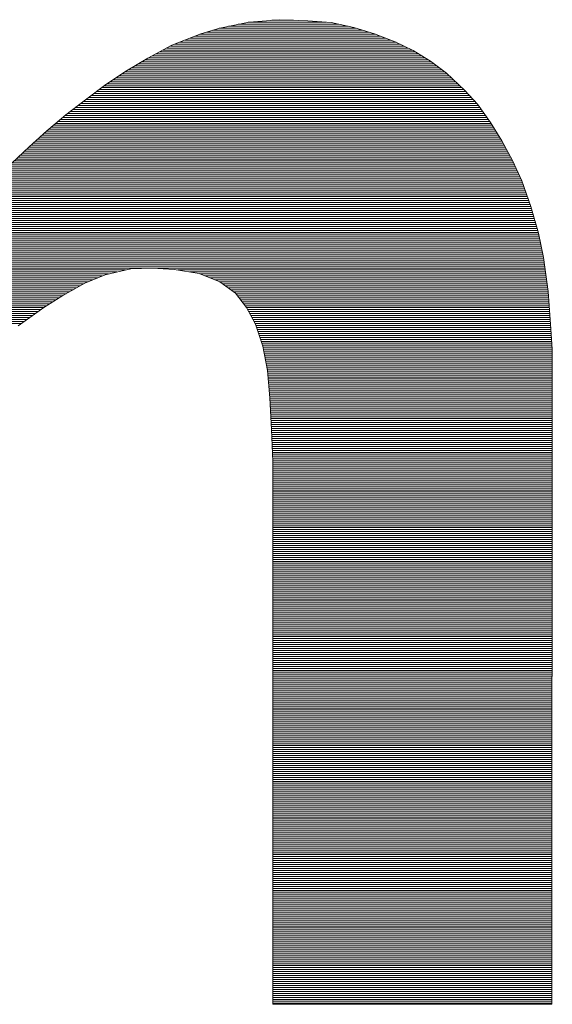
# Paper-space layout 'A3_1_100' of a CAD drawing. Extents: x -5 to 415, y -5 to 292.
# Tile 13 of 26: x 342.23 to 344.34, y 71.46 to 75.36. Entities that reach past the tile are written whole.
import ezdxf
from ezdxf.enums import TextEntityAlignment as Align

# ---------------------------------------------------------------- set-up
doc = ezdxf.new("R2010")
doc.units = 0
doc.layers.get('0').update_dxf_attribs({"lineweight": 0})
doc.layers.add('B_TXT_PLK_BLR', color=7, linetype='Continuous', lineweight=0)
doc.layers.add('B_TXT_PLK_GRD', color=7, linetype='Continuous', lineweight=0)
doc.styles.add('Arial', font='arial.ttf')

# ---------------------------------------------------------------- blocks, each defined once
blk = doc.blocks.new('LOGO_MAINOVA_S')
at = {"color": 170, "linetype": 'Continuous'}
for p, q in [((21.4805, 7.7979), (21.6346, 7.8294)), ((21.578, 7.8178), (22.1086, 7.8178)), ((21.6294, 7.8283), (22.0415, 7.8283)), ((21.6346, 7.8294), (21.795, 7.8419)), ((21.7552, 7.8388), (21.8705, 7.8388)), ((21.795, 7.8419), (21.946, 7.8356)), ((21.946, 7.8356), (22.0687, 7.8262)), ((22.0687, 7.8262), (22.1883, 7.801)), ((21.2257, 7.7067), (21.3798, 7.7664)), ((21.3766, 7.7654), (22.3015, 7.7654)), ((21.3798, 7.7664), (21.4805, 7.7979)), ((21.4102, 7.7759), (22.2679, 7.7759)), ((21.4438, 7.7864), (22.2354, 7.7864)), ((21.4773, 7.7969), (22.2019, 7.7969)), ((21.5266, 7.8073), (22.1589, 7.8073)), ((22.1883, 7.801), (22.2984, 7.7664)), ((22.2984, 7.7664), (22.4085, 7.7255)), ((21.2414, 7.713), (22.4336, 7.713)), ((21.2686, 7.7235), (22.4127, 7.7235)), ((21.2959, 7.7339), (22.3854, 7.7339)), ((21.3232, 7.7444), (22.3581, 7.7444)), ((21.3504, 7.7549), (22.3298, 7.7549)), ((22.4085, 7.7255), (22.5028, 7.6784)), ((21.0998, 7.6375), (21.2257, 7.7067)), ((21.1418, 7.6605), (22.5311, 7.6605)), ((21.1606, 7.671), (22.5144, 7.671)), ((21.1795, 7.6815), (22.4965, 7.6815)), ((21.1994, 7.692), (22.4756, 7.692)), ((21.2183, 7.7025), (22.4546, 7.7025)), ((22.5028, 7.6784), (22.5941, 7.6217)), ((20.9866, 7.5714), (21.0998, 7.6375)), ((21.0495, 7.6081), (22.6129, 7.6081)), ((21.0673, 7.6186), (22.5983, 7.6186)), ((21.0851, 7.6291), (22.5825, 7.6291)), ((21.104, 7.6396), (22.5657, 7.6396)), ((21.1229, 7.65), (22.549, 7.65)), ((22.5941, 7.6217), (22.679, 7.5588)), ((20.8765, 7.4991), (20.9866, 7.5714)), ((20.9625, 7.5557), (22.6821, 7.5557)), ((20.9782, 7.5662), (22.6696, 7.5662)), ((20.996, 7.5766), (22.6549, 7.5766)), ((21.0138, 7.5871), (22.6412, 7.5871)), ((21.0317, 7.5976), (22.6266, 7.5976)), ((22.679, 7.5588), (22.7765, 7.4676)), ((20.8828, 7.5032), (22.7388, 7.5032)), ((20.8985, 7.5137), (22.7272, 7.5137)), ((20.9153, 7.5242), (22.7157, 7.5242)), ((20.931, 7.5347), (22.7052, 7.5347)), ((20.9467, 7.5452), (22.6937, 7.5452)), ((20.7695, 7.4173), (20.8765, 7.4991)), ((20.8136, 7.4508), (22.7922, 7.4508)), ((20.8272, 7.4613), (22.7818, 7.4613)), ((20.8408, 7.4718), (22.7723, 7.4718)), ((20.8545, 7.4823), (22.7608, 7.4823)), ((20.8681, 7.4928), (22.7492, 7.4928)), ((22.7765, 7.4676), (22.8426, 7.3952)), ((20.6657, 7.3386), (20.7695, 7.4173)), ((20.7444, 7.3984), (22.8394, 7.3984)), ((20.758, 7.4089), (22.83, 7.4089)), ((20.7727, 7.4194), (22.8206, 7.4194)), ((20.7863, 7.4298), (22.8111, 7.4298)), ((20.7999, 7.4403), (22.8017, 7.4403)), ((20.6751, 7.346), (22.8772, 7.346)), ((20.6888, 7.3564), (22.8698, 7.3564)), ((20.7035, 7.3669), (22.8625, 7.3669)), ((20.7171, 7.3774), (22.8552, 7.3774)), ((20.7307, 7.3879), (22.8478, 7.3879)), ((22.8426, 7.3952), (22.9118, 7.2977)), ((20.565, 7.2537), (20.6657, 7.3386)), ((20.6122, 7.2935), (22.9139, 7.2935)), ((20.6248, 7.304), (22.9076, 7.304)), ((20.6374, 7.3145), (22.9002, 7.3145)), ((20.65, 7.325), (22.8929, 7.325)), ((20.6615, 7.3355), (22.8845, 7.3355)), ((22.9118, 7.2977), (22.9715, 7.2002)), ((20.4707, 7.1687), (20.565, 7.2537)), ((20.5514, 7.2411), (22.9464, 7.2411)), ((20.5629, 7.2516), (22.9401, 7.2516)), ((20.5745, 7.2621), (22.9338, 7.2621)), ((20.5871, 7.2726), (22.9275, 7.2726)), ((20.5996, 7.283), (22.9212, 7.283)), ((20.5042, 7.1992), (22.9726, 7.1992)), ((20.5158, 7.2096), (22.9653, 7.2096)), ((20.5273, 7.2201), (22.959, 7.2201)), ((20.5399, 7.2306), (22.9527, 7.2306)), ((22.9715, 7.2002), (23.0282, 7.0964)), ((20.3511, 7.0555), (20.4707, 7.1687)), ((20.4476, 7.1467), (23.0009, 7.1467)), ((20.4581, 7.1572), (22.9946, 7.1572)), ((20.4696, 7.1677), (22.9894, 7.1677)), ((20.4812, 7.1782), (22.9831, 7.1782)), ((20.4927, 7.1887), (22.9778, 7.1887)), ((20.392, 7.0943), (23.0292, 7.0943)), ((20.4036, 7.1048), (23.024, 7.1048)), ((20.414, 7.1153), (23.0177, 7.1153)), ((20.4256, 7.1258), (23.0124, 7.1258)), ((20.4361, 7.1362), (23.0061, 7.1362)), ((23.0282, 7.0964), (23.0785, 6.9894)), ((20.3375, 7.0419), (23.0533, 7.0419)), ((20.348, 7.0524), (23.0491, 7.0524)), ((20.3585, 7.0628), (23.0439, 7.0628)), ((20.37, 7.0733), (23.0387, 7.0733)), ((20.3815, 7.0838), (23.0345, 7.0838)), ((20.2872, 6.9894), (23.0785, 6.9894)), ((20.2977, 6.9999), (23.0733, 6.9999)), ((20.3071, 7.0104), (23.0691, 7.0104)), ((20.3176, 7.0209), (23.0638, 7.0209)), ((20.3281, 7.0314), (23.0586, 7.0314)), ((23.0785, 6.9894), (23.1257, 6.8542)), ((16.1232, 6.9475), (23.0932, 6.9475)), ((16.1232, 6.937), (23.0963, 6.937)), ((20.2568, 6.958), (23.089, 6.958)), ((20.2672, 6.9685), (23.0858, 6.9685)), ((20.2767, 6.979), (23.0816, 6.979)), ((16.1232, 6.9265), (23.1005, 6.9265)), ((16.1232, 6.916), (23.1037, 6.916)), ((16.1232, 6.9056), (23.1079, 6.9056)), ((16.1232, 6.8951), (23.111, 6.8951)), ((16.1232, 6.8846), (23.1152, 6.8846)), ((16.1232, 6.8741), (23.1183, 6.8741)), ((16.1232, 6.8636), (23.1225, 6.8636)), ((16.1232, 6.8531), (23.1257, 6.8531)), ((16.1232, 6.8426), (23.1288, 6.8426)), ((16.1232, 6.8322), (23.132, 6.8322)), ((23.1257, 6.8542), (23.1666, 6.7126)), ((16.1232, 6.8217), (23.1351, 6.8217)), ((16.1232, 6.8112), (23.1383, 6.8112)), ((16.1232, 6.8007), (23.1414, 6.8007)), ((16.1232, 6.7902), (23.1446, 6.7902)), ((16.1232, 6.7797), (23.1477, 6.7797)), ((16.1232, 6.7692), (23.1498, 6.7692)), ((16.1232, 6.7588), (23.153, 6.7588)), ((16.1232, 6.7483), (23.1561, 6.7483)), ((16.1232, 6.7378), (23.1592, 6.7378)), ((16.1232, 6.7273), (23.1624, 6.7273)), ((16.1232, 6.7168), (23.1655, 6.7168)), ((16.1232, 6.7063), (23.1676, 6.7063)), ((16.1232, 6.6958), (23.1697, 6.6958)), ((16.1232, 6.6854), (23.1718, 6.6854)), ((16.1232, 6.6749), (23.1739, 6.6749)), ((23.1666, 6.7126), (23.1917, 6.5836)), ((16.1232, 6.6644), (23.176, 6.6644)), ((16.1232, 6.6539), (23.1781, 6.6539)), ((16.1232, 6.6434), (23.1802, 6.6434)), ((16.1232, 6.6329), (23.1823, 6.6329)), ((16.1232, 6.6224), (23.1844, 6.6224)), ((16.1232, 6.612), (23.1865, 6.612)), ((16.1232, 6.6015), (23.1886, 6.6015)), ((16.1232, 6.591), (23.1907, 6.591)), ((16.1232, 6.5805), (23.1917, 6.5805)), ((16.1232, 6.57), (23.1938, 6.57)), ((23.1917, 6.5836), (23.2169, 6.4043)), ((16.1232, 6.5595), (23.1949, 6.5595)), ((16.1232, 6.549), (23.197, 6.549)), ((16.1232, 6.5385), (23.198, 6.5385)), ((16.1232, 6.5281), (23.1991, 6.5281)), ((18.4469, 6.5176), (20.9813, 6.5176)), ((21.0086, 6.5239), (20.8733, 6.4924)), ((21.1218, 6.527), (21.0086, 6.5239)), ((21.2382, 6.5207), (21.1218, 6.527)), ((21.3704, 6.4987), (21.2382, 6.5207)), ((21.2571, 6.5176), (23.2012, 6.5176)), ((18.5056, 6.5071), (20.9362, 6.5071)), ((18.5476, 6.4966), (20.8912, 6.4966)), ((18.5769, 6.4861), (20.8576, 6.4861)), ((18.6052, 6.4756), (20.8324, 6.4756)), ((18.6336, 6.4651), (20.8073, 6.4651)), ((20.8733, 6.4924), (20.7664, 6.4484)), ((21.32, 6.5071), (23.2022, 6.5071)), ((21.4805, 6.4547), (21.3704, 6.4987)), ((21.3756, 6.4966), (23.2043, 6.4966)), ((21.4018, 6.4861), (23.2054, 6.4861)), ((21.428, 6.4756), (23.2064, 6.4756)), ((21.4542, 6.4651), (23.2085, 6.4651)), ((18.6514, 6.4547), (20.7821, 6.4547)), ((18.6671, 6.4442), (20.759, 6.4442)), ((18.6839, 6.4337), (20.7402, 6.4337)), ((18.6996, 6.4232), (20.7223, 6.4232)), ((18.7101, 6.4127), (20.7035, 6.4127)), ((20.7664, 6.4484), (20.65, 6.3823)), ((21.5622, 6.3949), (21.4805, 6.4547)), ((21.4805, 6.4547), (23.2096, 6.4547)), ((21.4951, 6.4442), (23.2117, 6.4442)), ((21.5088, 6.4337), (23.2127, 6.4337)), ((21.5235, 6.4232), (23.2138, 6.4232)), ((21.5381, 6.4127), (23.2159, 6.4127)), ((18.7206, 6.4022), (20.6846, 6.4022)), ((18.7311, 6.3917), (20.6668, 6.3917)), ((18.7416, 6.3813), (20.6479, 6.3813)), ((18.752, 6.3708), (20.6311, 6.3708)), ((18.7615, 6.3603), (20.6143, 6.3603)), ((20.65, 6.3823), (20.5493, 6.3194)), ((21.5518, 6.4022), (23.2169, 6.4022)), ((21.622, 6.3194), (21.5622, 6.3949)), ((21.5643, 6.3917), (23.218, 6.3917)), ((21.5727, 6.3813), (23.219, 6.3813)), ((21.5811, 6.3708), (23.219, 6.3708)), ((21.5895, 6.3603), (23.2201, 6.3603)), ((23.2169, 6.4043), (23.2295, 6.2313)), ((18.7699, 6.3498), (20.5976, 6.3498)), ((18.7783, 6.3393), (20.5808, 6.3393)), ((18.7877, 6.3288), (20.564, 6.3288)), ((18.7961, 6.3183), (20.5483, 6.3183)), ((18.8034, 6.3079), (20.5336, 6.3079)), ((20.5493, 6.3194), (20.414, 6.2219)), ((21.5979, 6.3498), (23.2211, 6.3498)), ((21.6063, 6.3393), (23.2222, 6.3393)), ((21.6147, 6.3288), (23.2222, 6.3288)), ((21.6692, 6.2313), (21.622, 6.3194)), ((21.6231, 6.3183), (23.2232, 6.3183)), ((21.6283, 6.3079), (23.2243, 6.3079)), ((18.8087, 6.2974), (20.5189, 6.2974)), ((18.8139, 6.2869), (20.5042, 6.2869)), ((18.8192, 6.2764), (20.4895, 6.2764)), ((18.8244, 6.2659), (20.4749, 6.2659)), ((18.8286, 6.2554), (20.4602, 6.2554)), ((21.6336, 6.2974), (23.2243, 6.2974)), ((21.6398, 6.2869), (23.2253, 6.2869)), ((21.6451, 6.2764), (23.2264, 6.2764)), ((21.6503, 6.2659), (23.2274, 6.2659)), ((21.6566, 6.2554), (23.2274, 6.2554)), ((18.8328, 6.2449), (20.4466, 6.2449)), ((18.837, 6.2345), (20.4319, 6.2345)), ((21.6619, 6.2449), (23.2284, 6.2449)), ((21.6671, 6.2345), (23.2295, 6.2345)), ((21.707, 6.1149), (21.6692, 6.2313)), ((21.6713, 6.224), (23.2305, 6.224)), ((21.6755, 6.2135), (23.2305, 6.2135)), ((21.6786, 6.203), (23.2316, 6.203)), ((23.2295, 6.2313), (23.2389, 6.0992)), ((21.6818, 6.1925), (23.2326, 6.1925)), ((21.6849, 6.182), (23.2326, 6.182)), ((21.6881, 6.1715), (23.2337, 6.1715)), ((21.6923, 6.1611), (23.2347, 6.1611)), ((21.6954, 6.1506), (23.2358, 6.1506)), ((21.6986, 6.1401), (23.2358, 6.1401)), ((21.7017, 6.1296), (23.2368, 6.1296)), ((21.7059, 6.1191), (23.2379, 6.1191)), ((21.7321, 5.9859), (21.707, 6.1149)), ((21.708, 6.1086), (23.2379, 6.1086)), ((21.7101, 6.0981), (23.2389, 6.0981)), ((23.2389, 6.0992), (23.2358, 2.6326)), ((21.7122, 6.0877), (23.2389, 6.0877)), ((21.7143, 6.0772), (23.2389, 6.0772)), ((21.7164, 6.0667), (23.2389, 6.0667)), ((21.7185, 6.0562), (23.2389, 6.0562)), ((21.7206, 6.0457), (23.2389, 6.0457)), ((21.7227, 6.0352), (23.2389, 6.0352)), ((21.7248, 6.0247), (23.2389, 6.0247)), ((21.7269, 6.0143), (23.2389, 6.0143)), ((21.729, 6.0038), (23.2389, 6.0038)), ((21.7311, 5.9933), (23.2389, 5.9933)), ((21.7447, 5.8412), (21.7321, 5.9859)), ((21.7321, 5.9828), (23.2389, 5.9828)), ((21.7332, 5.9723), (23.2389, 5.9723)), ((21.7342, 5.9618), (23.2389, 5.9618)), ((21.7353, 5.9513), (23.2389, 5.9513)), ((21.7363, 5.9409), (23.2389, 5.9409)), ((21.7374, 5.9304), (23.2389, 5.9304)), ((21.7374, 5.9199), (23.2389, 5.9199)), ((21.7384, 5.9094), (23.2389, 5.9094)), ((21.7395, 5.8989), (23.2389, 5.8989)), ((21.7405, 5.8884), (23.2389, 5.8884)), ((21.7416, 5.8779), (23.2389, 5.8779)), ((21.7426, 5.8675), (23.2389, 5.8675)), ((21.7437, 5.857), (23.2389, 5.857)), ((21.7447, 5.8465), (23.2389, 5.8465)), ((21.7541, 5.6745), (21.7447, 5.8412)), ((21.7447, 5.836), (23.2389, 5.836)), ((21.7458, 5.8255), (23.2389, 5.8255)), ((21.7458, 5.815), (23.2389, 5.815)), ((21.7468, 5.8045), (23.2389, 5.8045)), ((21.7478, 5.7941), (23.2389, 5.7941)), ((21.7478, 5.7836), (23.2389, 5.7836)), ((21.7489, 5.7731), (23.2389, 5.7731)), ((21.7489, 5.7626), (23.2389, 5.7626)), ((21.7499, 5.7521), (23.2389, 5.7521)), ((21.7499, 5.7416), (23.2389, 5.7416)), ((21.751, 5.7311), (23.2389, 5.7311)), ((21.752, 5.7207), (23.2389, 5.7207)), ((21.752, 5.7102), (23.2389, 5.7102)), ((21.7531, 5.6997), (23.2389, 5.6997)), ((21.7531, 5.6892), (23.2389, 5.6892)), ((21.7541, 5.6787), (23.2389, 5.6787)), ((21.7604, 5.5046), (21.7541, 5.6745)), ((21.7541, 5.6682), (23.2389, 5.6682)), ((21.7552, 5.6577), (23.2389, 5.6577)), ((21.7552, 5.6473), (23.2389, 5.6473)), ((21.7552, 5.6368), (23.2389, 5.6368)), ((21.7562, 5.6263), (23.2389, 5.6263)), ((21.7562, 5.6158), (23.2389, 5.6158)), ((21.7562, 5.6053), (23.2389, 5.6053)), ((21.7573, 5.5948), (23.2389, 5.5948)), ((21.7573, 5.5843), (23.2389, 5.5843)), ((21.7583, 5.5739), (23.2389, 5.5739)), ((21.7583, 5.5634), (23.2389, 5.5634)), ((21.7583, 5.5529), (23.2389, 5.5529)), ((21.7594, 5.5424), (23.2389, 5.5424)), ((21.7594, 5.5319), (23.2389, 5.5319)), ((21.7594, 5.5214), (23.2389, 5.5214)), ((21.7604, 5.5109), (23.2379, 5.5109)), ((21.7604, 2.6326), (21.7604, 5.5046)), ((21.7604, 5.5005), (23.2379, 5.5005)), ((21.7604, 5.49), (23.2379, 5.49)), ((21.7604, 5.4795), (23.2379, 5.4795)), ((21.7604, 5.469), (23.2379, 5.469)), ((21.7604, 5.4585), (23.2379, 5.4585)), ((21.7604, 5.448), (23.2379, 5.448)), ((21.7604, 5.4375), (23.2379, 5.4375)), ((21.7604, 5.427), (23.2379, 5.427)), ((21.7604, 5.4166), (23.2379, 5.4166)), ((21.7604, 5.4061), (23.2379, 5.4061)), ((21.7604, 5.3956), (23.2379, 5.3956)), ((21.7604, 5.3851), (23.2379, 5.3851)), ((21.7604, 5.3746), (23.2379, 5.3746)), ((21.7604, 5.3641), (23.2379, 5.3641)), ((21.7604, 5.3536), (23.2379, 5.3536)), ((21.7604, 5.3432), (23.2379, 5.3432)), ((21.7604, 5.3327), (23.2379, 5.3327)), ((21.7604, 5.3222), (23.2379, 5.3222)), ((21.7604, 5.3117), (23.2379, 5.3117)), ((21.7604, 5.3012), (23.2379, 5.3012)), ((21.7604, 5.2907), (23.2379, 5.2907)), ((21.7604, 5.2802), (23.2379, 5.2802)), ((21.7604, 5.2698), (23.2379, 5.2698)), ((21.7604, 5.2593), (23.2379, 5.2593)), ((21.7604, 5.2488), (23.2379, 5.2488)), ((21.7604, 5.2383), (23.2379, 5.2383)), ((21.7604, 5.2278), (23.2379, 5.2278)), ((21.7604, 5.2173), (23.2379, 5.2173)), ((21.7604, 5.2068), (23.2379, 5.2068)), ((21.7604, 5.1964), (23.2379, 5.1964)), ((21.7604, 5.1859), (23.2379, 5.1859)), ((21.7604, 5.1754), (23.2379, 5.1754)), ((21.7604, 5.1649), (23.2379, 5.1649)), ((21.7604, 5.1544), (23.2379, 5.1544)), ((21.7604, 5.1439), (23.2379, 5.1439)), ((21.7604, 5.1334), (23.2379, 5.1334)), ((21.7604, 5.123), (23.2379, 5.123)), ((21.7604, 5.1125), (23.2379, 5.1125)), ((21.7604, 5.102), (23.2379, 5.102)), ((21.7604, 5.0915), (23.2379, 5.0915)), ((21.7604, 5.081), (23.2379, 5.081)), ((21.7604, 5.0705), (23.2379, 5.0705)), ((21.7604, 5.06), (23.2379, 5.06)), ((21.7604, 5.0496), (23.2379, 5.0496)), ((21.7604, 5.0391), (23.2379, 5.0391)), ((21.7604, 5.0286), (23.2379, 5.0286)), ((21.7604, 5.0181), (23.2379, 5.0181)), ((21.7604, 5.0076), (23.2379, 5.0076)), ((21.7604, 4.9971), (23.2379, 4.9971)), ((21.7604, 4.9866), (23.2379, 4.9866)), ((21.7604, 4.9762), (23.2379, 4.9762)), ((21.7604, 4.9657), (23.2379, 4.9657)), ((21.7604, 4.9552), (23.2379, 4.9552)), ((21.7604, 4.9447), (23.2379, 4.9447)), ((21.7604, 4.9342), (23.2379, 4.9342)), ((21.7604, 4.9237), (23.2379, 4.9237)), ((21.7604, 4.9132), (23.2379, 4.9132)), ((21.7604, 4.9028), (23.2379, 4.9028)), ((21.7604, 4.8923), (23.2379, 4.8923)), ((21.7604, 4.8818), (23.2379, 4.8818)), ((21.7604, 4.8713), (23.2379, 4.8713)), ((21.7604, 4.8608), (23.2379, 4.8608)), ((21.7604, 4.8503), (23.2379, 4.8503)), ((21.7604, 4.8398), (23.2379, 4.8398)), ((21.7604, 4.8294), (23.2379, 4.8294)), ((21.7604, 4.8189), (23.2379, 4.8189)), ((21.7604, 4.8084), (23.2379, 4.8084)), ((21.7604, 4.7979), (23.2379, 4.7979)), ((21.7604, 4.7874), (23.2379, 4.7874)), ((21.7604, 4.7769), (23.2379, 4.7769)), ((21.7604, 4.7664), (23.2379, 4.7664)), ((21.7604, 4.756), (23.2379, 4.756)), ((21.7604, 4.7455), (23.2379, 4.7455)), ((21.7604, 4.735), (23.2379, 4.735)), ((21.7604, 4.7245), (23.2379, 4.7245)), ((21.7604, 4.714), (23.2379, 4.714)), ((21.7604, 4.7035), (23.2379, 4.7035)), ((21.7604, 4.693), (23.2379, 4.693)), ((21.7604, 4.6826), (23.2379, 4.6826)), ((21.7604, 4.6721), (23.2379, 4.6721)), ((21.7604, 4.6616), (23.2379, 4.6616)), ((21.7604, 4.6511), (23.2379, 4.6511)), ((21.7604, 4.6406), (23.2379, 4.6406)), ((21.7604, 4.6301), (23.2379, 4.6301)), ((21.7604, 4.6196), (23.2379, 4.6196)), ((21.7604, 4.6092), (23.2379, 4.6092)), ((21.7604, 4.5987), (23.2379, 4.5987)), ((21.7604, 4.5882), (23.2379, 4.5882)), ((21.7604, 4.5777), (23.2379, 4.5777)), ((21.7604, 4.5672), (23.2379, 4.5672)), ((21.7604, 4.5567), (23.2379, 4.5567)), ((21.7604, 4.5462), (23.2379, 4.5462)), ((21.7604, 4.5358), (23.2379, 4.5358)), ((21.7604, 4.5253), (23.2379, 4.5253)), ((21.7604, 4.5148), (23.2379, 4.5148)), ((21.7604, 4.5043), (23.2379, 4.5043)), ((21.7604, 4.4938), (23.2379, 4.4938)), ((21.7604, 4.4833), (23.2379, 4.4833)), ((21.7604, 4.4728), (23.2379, 4.4728)), ((21.7604, 4.4624), (23.2379, 4.4624)), ((21.7604, 4.4519), (23.2379, 4.4519)), ((21.7604, 4.4414), (23.2379, 4.4414)), ((21.7604, 4.4309), (23.2379, 4.4309)), ((21.7604, 4.4204), (23.2379, 4.4204)), ((21.7604, 4.4099), (23.2379, 4.4099)), ((21.7604, 4.3994), (23.2379, 4.3994)), ((21.7604, 4.389), (23.2379, 4.389)), ((21.7604, 4.3785), (23.2379, 4.3785)), ((21.7604, 4.368), (23.2379, 4.368)), ((21.7604, 4.3575), (23.2368, 4.3575)), ((21.7604, 4.347), (23.2368, 4.347)), ((21.7604, 4.3365), (23.2368, 4.3365)), ((21.7604, 4.326), (23.2368, 4.326)), ((21.7604, 4.3156), (23.2368, 4.3156)), ((21.7604, 4.3051), (23.2368, 4.3051)), ((21.7604, 4.2946), (23.2368, 4.2946)), ((21.7604, 4.2841), (23.2368, 4.2841)), ((21.7604, 4.2736), (23.2368, 4.2736)), ((21.7604, 4.2631), (23.2368, 4.2631)), ((21.7604, 4.2526), (23.2368, 4.2526)), ((21.7604, 4.2421), (23.2368, 4.2421)), ((21.7604, 4.2317), (23.2368, 4.2317)), ((21.7604, 4.2212), (23.2368, 4.2212)), ((21.7604, 4.2107), (23.2368, 4.2107)), ((21.7604, 4.2002), (23.2368, 4.2002)), ((21.7604, 4.1897), (23.2368, 4.1897)), ((21.7604, 4.1792), (23.2368, 4.1792)), ((21.7604, 4.1687), (23.2368, 4.1687)), ((21.7604, 4.1583), (23.2368, 4.1583)), ((21.7604, 4.1478), (23.2368, 4.1478)), ((21.7604, 4.1373), (23.2368, 4.1373)), ((21.7604, 4.1268), (23.2368, 4.1268)), ((21.7604, 4.1163), (23.2368, 4.1163)), ((21.7604, 4.1058), (23.2368, 4.1058)), ((21.7604, 4.0953), (23.2368, 4.0953)), ((21.7604, 4.0849), (23.2368, 4.0849)), ((21.7604, 4.0744), (23.2368, 4.0744)), ((21.7604, 4.0639), (23.2368, 4.0639)), ((21.7604, 4.0534), (23.2368, 4.0534)), ((21.7604, 4.0429), (23.2368, 4.0429)), ((21.7604, 4.0324), (23.2368, 4.0324)), ((21.7604, 4.0219), (23.2368, 4.0219)), ((21.7604, 4.0115), (23.2368, 4.0115)), ((21.7604, 4.001), (23.2368, 4.001)), ((21.7604, 3.9905), (23.2368, 3.9905)), ((21.7604, 3.98), (23.2368, 3.98)), ((21.7604, 3.9695), (23.2368, 3.9695)), ((21.7604, 3.959), (23.2368, 3.959)), ((21.7604, 3.9485), (23.2368, 3.9485)), ((21.7604, 3.9381), (23.2368, 3.9381)), ((21.7604, 3.9276), (23.2368, 3.9276)), ((21.7604, 3.9171), (23.2368, 3.9171)), ((21.7604, 3.9066), (23.2368, 3.9066)), ((21.7604, 3.8961), (23.2368, 3.8961)), ((21.7604, 3.8856), (23.2368, 3.8856)), ((21.7604, 3.8751), (23.2368, 3.8751)), ((21.7604, 3.8647), (23.2368, 3.8647)), ((21.7604, 3.8542), (23.2368, 3.8542)), ((21.7604, 3.8437), (23.2368, 3.8437)), ((21.7604, 3.8332), (23.2368, 3.8332)), ((21.7604, 3.8227), (23.2368, 3.8227)), ((21.7604, 3.8122), (23.2368, 3.8122)), ((21.7604, 3.8017), (23.2368, 3.8017)), ((21.7604, 3.7913), (23.2368, 3.7913)), ((21.7604, 3.7808), (23.2368, 3.7808)), ((21.7604, 3.7703), (23.2368, 3.7703)), ((21.7604, 3.7598), (23.2368, 3.7598)), ((21.7604, 3.7493), (23.2368, 3.7493)), ((21.7604, 3.7388), (23.2368, 3.7388)), ((21.7604, 3.7283), (23.2368, 3.7283)), ((21.7604, 3.7179), (23.2368, 3.7179)), ((21.7604, 3.7074), (23.2368, 3.7074)), ((21.7604, 3.6969), (23.2368, 3.6969)), ((21.7604, 3.6864), (23.2368, 3.6864)), ((21.7604, 3.6759), (23.2368, 3.6759)), ((21.7604, 3.6654), (23.2368, 3.6654)), ((21.7604, 3.6549), (23.2368, 3.6549)), ((21.7604, 3.6445), (23.2368, 3.6445)), ((21.7604, 3.634), (23.2368, 3.634)), ((21.7604, 3.6235), (23.2368, 3.6235)), ((21.7604, 3.613), (23.2368, 3.613)), ((21.7604, 3.6025), (23.2368, 3.6025)), ((21.7604, 3.592), (23.2368, 3.592)), ((21.7604, 3.5815), (23.2368, 3.5815)), ((21.7604, 3.5711), (23.2368, 3.5711)), ((21.7604, 3.5606), (23.2368, 3.5606)), ((21.7604, 3.5501), (23.2368, 3.5501)), ((21.7604, 3.5396), (23.2368, 3.5396)), ((21.7604, 3.5291), (23.2368, 3.5291)), ((21.7604, 3.5186), (23.2368, 3.5186)), ((21.7604, 3.5081), (23.2368, 3.5081)), ((21.7604, 3.4977), (23.2368, 3.4977)), ((21.7604, 3.4872), (23.2368, 3.4872)), ((21.7604, 3.4767), (23.2368, 3.4767)), ((21.7604, 3.4662), (23.2368, 3.4662)), ((21.7604, 3.4557), (23.2368, 3.4557)), ((21.7604, 3.4452), (23.2368, 3.4452)), ((21.7604, 3.4347), (23.2368, 3.4347)), ((21.7604, 3.4243), (23.2368, 3.4243)), ((21.7604, 3.4138), (23.2368, 3.4138)), ((21.7604, 3.4033), (23.2368, 3.4033)), ((21.7604, 3.3928), (23.2368, 3.3928)), ((21.7604, 3.3823), (23.2368, 3.3823)), ((21.7604, 3.3718), (23.2368, 3.3718)), ((21.7604, 3.3613), (23.2368, 3.3613)), ((21.7604, 3.3509), (23.2368, 3.3509)), ((21.7604, 3.3404), (23.2368, 3.3404)), ((21.7604, 3.3299), (23.2368, 3.3299)), ((21.7604, 3.3194), (23.2368, 3.3194)), ((21.7604, 3.3089), (23.2368, 3.3089)), ((21.7604, 3.2984), (23.2368, 3.2984)), ((21.7604, 3.2879), (23.2368, 3.2879)), ((21.7604, 3.2775), (23.2368, 3.2775)), ((21.7604, 3.267), (23.2368, 3.267)), ((21.7604, 3.2565), (23.2368, 3.2565)), ((21.7604, 3.246), (23.2368, 3.246)), ((21.7604, 3.2355), (23.2368, 3.2355)), ((21.7604, 3.225), (23.2368, 3.225)), ((21.7604, 3.2145), (23.2368, 3.2145)), ((21.7604, 3.2041), (23.2358, 3.2041)), ((21.7604, 3.1936), (23.2358, 3.1936)), ((21.7604, 3.1831), (23.2358, 3.1831)), ((21.7604, 3.1726), (23.2358, 3.1726)), ((21.7604, 3.1621), (23.2358, 3.1621)), ((21.7604, 3.1516), (23.2358, 3.1516)), ((21.7604, 3.1411), (23.2358, 3.1411)), ((21.7604, 3.1306), (23.2358, 3.1306)), ((21.7604, 3.1202), (23.2358, 3.1202)), ((21.7604, 3.1097), (23.2358, 3.1097)), ((21.7604, 3.0992), (23.2358, 3.0992)), ((21.7604, 3.0887), (23.2358, 3.0887)), ((21.7604, 3.0782), (23.2358, 3.0782)), ((21.7604, 3.0677), (23.2358, 3.0677)), ((21.7604, 3.0572), (23.2358, 3.0572)), ((21.7604, 3.0468), (23.2358, 3.0468)), ((21.7604, 3.0363), (23.2358, 3.0363)), ((21.7604, 3.0258), (23.2358, 3.0258)), ((21.7604, 3.0153), (23.2358, 3.0153)), ((21.7604, 3.0048), (23.2358, 3.0048)), ((21.7604, 2.9943), (23.2358, 2.9943)), ((21.7604, 2.9838), (23.2358, 2.9838)), ((21.7604, 2.9734), (23.2358, 2.9734)), ((21.7604, 2.9629), (23.2358, 2.9629)), ((21.7604, 2.9524), (23.2358, 2.9524)), ((21.7604, 2.9419), (23.2358, 2.9419)), ((21.7604, 2.9314), (23.2358, 2.9314)), ((21.7604, 2.9209), (23.2358, 2.9209)), ((21.7604, 2.9104), (23.2358, 2.9104)), ((21.7604, 2.9), (23.2358, 2.9)), ((21.7604, 2.8895), (23.2358, 2.8895)), ((21.7604, 2.879), (23.2358, 2.879)), ((21.7604, 2.8685), (23.2358, 2.8685)), ((21.7604, 2.858), (23.2358, 2.858)), ((21.7604, 2.8475), (23.2358, 2.8475)), ((21.7604, 2.837), (23.2358, 2.837)), ((21.7604, 2.8266), (23.2358, 2.8266)), ((21.7604, 2.8161), (23.2358, 2.8161)), ((21.7604, 2.8056), (23.2358, 2.8056)), ((21.7604, 2.7951), (23.2358, 2.7951)), ((21.7604, 2.7846), (23.2358, 2.7846)), ((21.7604, 2.7741), (23.2358, 2.7741)), ((21.7604, 2.7636), (23.2358, 2.7636)), ((21.7604, 2.7532), (23.2358, 2.7532)), ((21.7604, 2.7427), (23.2358, 2.7427)), ((21.7604, 2.7322), (23.2358, 2.7322)), ((21.7604, 2.7217), (23.2358, 2.7217)), ((21.7604, 2.7112), (23.2358, 2.7112)), ((21.7604, 2.7007), (23.2358, 2.7007)), ((21.7604, 2.6902), (23.2358, 2.6902)), ((21.7604, 2.6798), (23.2358, 2.6798)), ((21.7604, 2.6693), (23.2358, 2.6693)), ((21.7604, 2.6588), (23.2358, 2.6588)), ((21.7604, 2.6483), (23.2358, 2.6483)), ((21.7604, 2.6378), (23.2358, 2.6378)), ((23.2358, 2.6326), (21.7604, 2.6326))]:
    blk.add_line(p, q, dxfattribs=at)
blk = doc.blocks.new('MN PLANSTEMPEL')
at = {"layer": 'B_TXT_PLK_GRD', "xscale": 1.125, "yscale": 1.125, "zscale": 1.125}
blk.add_blockref('LOGO_MAINOVA_S', (-124.4049, 104.1378), dxfattribs=at)
at = {"layer": 'B_TXT_PLK_BLR', "linetype": 'Continuous', "lineweight": 0, "style": 'Arial'}
for tag, p in [('PLANER1_001', (-133.8231, 93.3246)), ('PLANER2_001', (-133.7351, 88.5127)), ('PROJEKT1', (-133.7231, 62.8898)), ('BAUWERK1_001', (-134.2975, 48.8409)), ('PLANEBENE1_001', (-88.8749, 48.8405)), ('PHASE', (-43.6198, 48.8629)), ('PLANEBENE2_001', (-88.8749, 44.0234)), ('ZEICHNUNG', (-88.7338, 32.986)), ('FACHPLANER', (-133.6649, 32.9304)), ('PLANART', (-43.5577, 32.9413))]:
    blk.add_attdef(tag, p, '', height=3, dxfattribs=at)
for tag, p in [('FACHPLANER1', (-133.512, 82.1005)), ('FACHPLANER2', (-133.512, 77.2886)), ('PROJEKT2', (-133.512, 61.5698)), ('BAUWERK2', (-134.0745, 47.0628))]:
    blk.add_attdef(tag, text='', height=3, dxfattribs=at).set_placement(p, align=Align.TOP_LEFT)
for tag, p in [('FORMAT', (-124.2411, 23.6093)), ('MASSTAB', (-101.0902, 23.4946)), ('DATUM', (-22.1861, 23.4925)), ('ZÄHLUNG', (-11.1885, 15.0048)), ('STANDORT', (-123.7239, 14.6962)), ('GESAMTANLAGE', (-101.1791, 14.6962)), ('FELDRASTER', (-33.6885, 14.6962)), ('PLANEBENE', (-56.1885, 14.6962)), ('LPHASE', (-123.7239, 5.6962)), ('FACHPLANER', (-101.1791, 5.6962)), ('STATUS', (-33.6885, 5.6962)), ('INDEX', (-11.1885, 5.6962))]:
    blk.add_attdef(tag, text='', height=3, dxfattribs=at).set_placement(p, align=Align.MIDDLE)

psp = doc.layouts.new('A3_1_100')

# ---------------------------------------------------------------- block references
at = {"layer": 'B_TXT_PLK_BLR', "linetype": 'Continuous', "lineweight": 0, "xscale": 0.6666665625, "yscale": 0.6666665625, "zscale": 0.6666665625}
psp.add_blockref('MN PLANSTEMPEL', (409.8462, 0.0561), dxfattribs=at)

doc.saveas('drawing.dxf')
